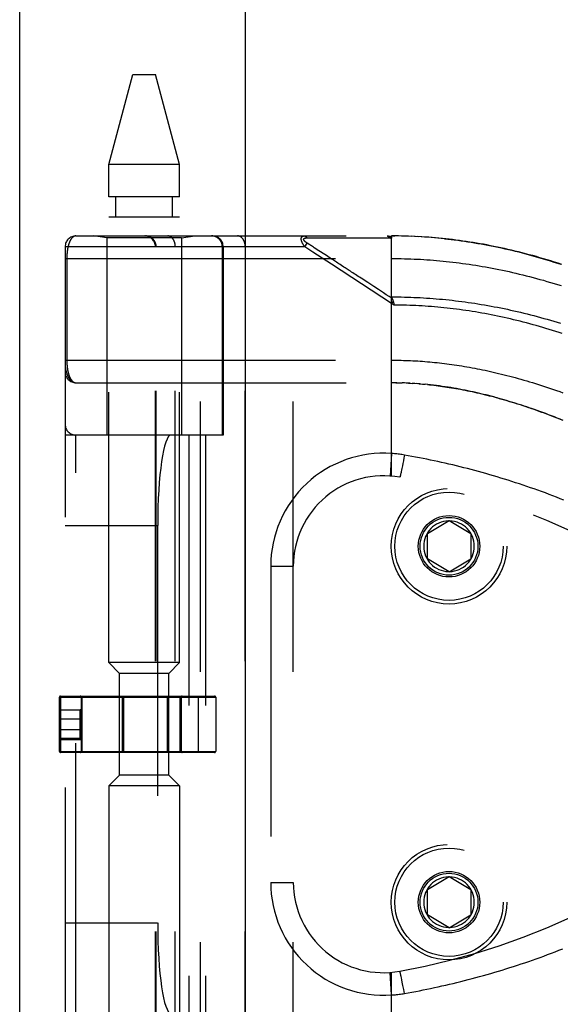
# Model space of a CAD drawing. Header units: inches. Extents: x 0 to 136, y 0 to 88.
# Tile 39 of 60: x 28.3 to 29.79, y 55.22 to 57.95. Entities that reach past the tile are written whole.
import ezdxf

# ---------------------------------------------------------------- set-up
doc = ezdxf.new("R2010")
doc.units = ezdxf.units.IN
doc.header["$LTSCALE"] = 7.48
doc.header["$MEASUREMENT"] = 0
doc.linetypes.add('HIDDEN', pattern=[0.2, 0.1, -0.1])
doc.layers.get('0').update_dxf_attribs({"linetype": 'CONTINUOUS'})
doc.layers.add('DOOR_ASSEMBLY', color=7, linetype='CONTINUOUS')

msp = doc.modelspace()

# ---------------------------------------------------------------- linework, layer by layer
at = {"color": 3, "linetype": 'Continuous'}
msp.add_line((28.297, 24.8219), (28.297, 63.8257), dxfattribs=at)
at = {"layer": 'DOOR_ASSEMBLY', "color": 3, "linetype": 'Continuous'}
msp.add_line((28.922, 25.0719), (28.922, 60.4219), dxfattribs=at)
at = {"layer": 'DOOR_ASSEMBLY', "color": 8, "linetype": 'HIDDEN'}
for p, q in [((28.5435, 57.5459), (28.6103, 57.795)), ((28.6103, 57.795), (28.6728, 57.795)), ((28.7395, 57.5459), (28.6728, 57.795)), ((28.5435, 57.4564), (28.5435, 57.5459)), ((28.7395, 57.5459), (28.5435, 57.5459)), ((28.7395, 57.4564), (28.7395, 57.5459)), ((28.7395, 57.4564), (28.5435, 57.4564)), ((28.5632, 57.4013), (28.5632, 57.4564)), ((28.7198, 57.4013), (28.7198, 57.4564)), ((28.5435, 56.1674), (28.5435, 57.4013)), ((28.5435, 57.4013), (28.7395, 57.4013)), ((28.7395, 56.1674), (28.7395, 57.4013)), ((28.4528, 57.3481), (29.3265, 57.3481)), ((28.5385, 57.3429), (28.501, 57.3481)), ((28.5385, 57.3429), (28.5385, 56.7969)), ((28.7445, 57.3429), (28.5385, 57.3429)), ((28.7445, 57.3429), (28.782, 57.3481)), ((28.7445, 57.3429), (28.7445, 56.7969)), ((28.7978, 54.6456), (28.7978, 57.3481)), ((29.0543, 54.6456), (29.0543, 57.3481)), ((29.0863, 57.3181), (29.0928, 57.3282)), ((29.0916, 57.3427), (29.0964, 57.3426)), ((29.1001, 57.3235), (29.0928, 57.3282)), ((29.0964, 57.3426), (29.1022, 57.3426)), ((29.1022, 57.3426), (29.1342, 57.3426)), ((29.1342, 57.3426), (29.1394, 57.3426)), ((29.1394, 57.3426), (29.173, 57.3425)), ((29.173, 57.3425), (29.1782, 57.3425)), ((29.1782, 57.3425), (29.1836, 57.3425)), ((29.3265, 56.6834), (29.3265, 57.3481)), ((29.3358, 57.3481), (29.3265, 57.3481)), ((29.3265, 57.3481), (29.3356, 57.3481)), ((29.3451, 57.348), (29.3356, 57.3481)), ((29.3544, 57.3479), (29.3447, 57.348)), ((29.3638, 57.3476), (29.3538, 57.3479)), ((29.3731, 57.3474), (29.3629, 57.3477)), ((29.3824, 57.347), (29.372, 57.3474)), ((29.3918, 57.3466), (29.3811, 57.3471)), ((29.4011, 57.3461), (29.3902, 57.3467)), ((29.4105, 57.3456), (29.3993, 57.3462)), ((29.4198, 57.345), (29.4084, 57.3457)), ((29.4292, 57.3443), (29.4175, 57.3451)), ((29.4386, 57.3436), (29.4266, 57.3445)), ((29.448, 57.3428), (29.4358, 57.3438)), ((29.4574, 57.342), (29.4449, 57.3431)), ((29.4668, 57.341), (29.4541, 57.3423)), ((28.4228, 57.3181), (28.4228, 54.6756)), ((29.0863, 57.3181), (28.4228, 57.3181)), ((28.6727, 54.6756), (28.6727, 57.3181)), ((28.6747, 54.6756), (28.6747, 57.3181)), ((28.7278, 54.6756), (28.7278, 57.3181)), ((28.858, 56.7969), (28.858, 57.3181)), ((28.8603, 57.3181), (28.8603, 56.7969)), ((28.9213, 54.6756), (28.9213, 57.3181)), ((29.1084, 57.3036), (29.0863, 57.3181)), ((29.1025, 57.3219), (29.1001, 57.3235)), ((29.1049, 57.3203), (29.1025, 57.3219)), ((29.1073, 57.3188), (29.1049, 57.3203)), ((29.1596, 57.2702), (29.1084, 57.3036)), ((29.1171, 57.3124), (29.1125, 57.3154)), ((29.1207, 57.31), (29.1171, 57.3124)), ((29.1459, 57.2936), (29.1207, 57.31)), ((28.4228, 57.2856), (29.3265, 57.2856)), ((28.4274, 57.2856), (28.4274, 57.0036)), ((29.1497, 57.2911), (29.1459, 57.2936)), ((29.3265, 57.1614), (29.1596, 57.2702)), ((29.3307, 57.1677), (29.3265, 57.1614)), ((29.3318, 57.1636), (29.3321, 57.1624)), ((29.3334, 57.1568), (29.3265, 57.1614)), ((29.3321, 57.1624), (29.3324, 57.1612)), ((29.3324, 57.1612), (29.3327, 57.16)), ((28.4228, 57.0044), (29.3265, 57.0044)), ((28.4528, 56.9419), (29.3265, 56.9419)), ((29.3336, 56.9419), (29.3265, 56.9419)), ((29.3408, 56.9418), (29.3323, 56.9419)), ((29.338, 56.9418), (29.3438, 56.9417)), ((29.3408, 56.9418), (29.3496, 56.9416)), ((29.348, 56.9416), (29.3553, 56.9415)), ((29.3624, 56.9412), (29.3552, 56.9415)), ((29.3696, 56.9409), (29.3611, 56.9413)), ((29.3767, 56.9406), (29.3669, 56.9411)), ((29.3727, 56.9408), (29.3785, 56.9405)), ((29.3767, 56.9406), (29.3843, 56.9402)), ((29.3908, 56.9398), (29.3837, 56.9402)), ((29.3978, 56.9393), (29.3901, 56.9398)), ((29.4048, 56.9388), (29.396, 56.9394)), ((29.4018, 56.939), (29.4077, 56.9385)), ((29.4048, 56.9388), (29.4135, 56.938)), ((29.412, 56.9382), (29.4195, 56.9375)), ((28.8603, 56.7969), (28.4228, 56.7969)), ((28.4528, 55.1969), (28.4528, 56.7969)), ((28.7653, 56.7969), (28.7653, 55.1969)), ((28.8112, 56.7969), (28.8112, 55.1969)), ((29.3265, 56.7461), (29.3221, 56.6838)), ((29.3604, 56.734), (29.359, 56.7262)), ((29.3618, 56.7418), (29.3604, 56.734)), ((29.3538, 56.6999), (29.353, 56.6959)), ((29.3548, 56.705), (29.3538, 56.6999)), ((29.3562, 56.7116), (29.3548, 56.705)), ((29.3575, 56.7187), (29.3562, 56.7116)), ((29.359, 56.7262), (29.3575, 56.7187)), ((29.3505, 56.6847), (29.3503, 56.6839)), ((29.3507, 56.6856), (29.3505, 56.6847)), ((29.3509, 56.6865), (29.3507, 56.6856)), ((29.3511, 56.6876), (29.3509, 56.6865)), ((29.3514, 56.6887), (29.3511, 56.6876)), ((29.3518, 56.6904), (29.3514, 56.6887)), ((29.3524, 56.6931), (29.3518, 56.6904)), ((29.353, 56.6959), (29.3524, 56.6931)), ((28.4228, 56.5469), (28.6789, 56.5469)), ((28.6789, 56.5469), (28.6789, 55.4469)), ((29.4253, 56.5244), (29.4853, 56.5604)), ((29.4853, 56.5604), (29.5453, 56.5244)), ((29.4253, 56.4544), (29.4253, 56.5244)), ((29.5453, 56.5244), (29.5453, 56.4544)), ((28.9918, 56.4344), (28.9918, 55.5594)), ((28.9918, 56.4344), (29.0543, 56.4344)), ((29.4853, 56.4183), (29.4253, 56.4544)), ((29.4853, 56.4183), (29.5453, 56.4544)), ((28.5735, 56.1374), (28.5435, 56.1674)), ((28.7395, 56.1674), (28.5435, 56.1674)), ((28.7095, 56.1374), (28.7395, 56.1674)), ((28.5735, 55.8564), (28.5735, 56.1374)), ((28.7095, 56.1374), (28.5735, 56.1374)), ((28.7095, 55.8564), (28.7095, 56.1374)), ((28.41, 56.0749), (28.41, 55.9189)), ((28.41, 56.0749), (28.8365, 56.0749)), ((28.47, 55.9189), (28.47, 56.0749)), ((28.5817, 55.9189), (28.5817, 56.0749)), ((28.7087, 55.9189), (28.7087, 56.0749)), ((28.7407, 56.0749), (28.7407, 55.9189)), ((28.7916, 55.9189), (28.7916, 56.0749)), ((28.407, 55.9219), (28.407, 56.0719)), ((28.407, 56.0719), (28.8395, 56.0719)), ((28.467, 56.0719), (28.467, 55.9219)), ((28.5841, 56.0719), (28.5841, 55.9219)), ((28.7063, 55.9219), (28.7063, 56.0719)), ((28.7437, 56.0719), (28.7437, 55.9219)), ((28.8395, 56.0719), (28.8395, 55.9219)), ((28.41, 56.0369), (28.4648, 56.0369)), ((28.464, 55.954), (28.464, 56.0367)), ((28.407, 56.0119), (28.467, 56.0119)), ((28.407, 55.9819), (28.467, 55.9819)), ((28.464, 55.954), (28.407, 55.954)), ((28.464, 55.957), (28.41, 55.957)), ((28.467, 55.9601), (28.47, 55.9601)), ((28.407, 55.9219), (28.8395, 55.9219)), ((28.8365, 55.9189), (28.41, 55.9189)), ((28.5735, 55.8564), (28.5435, 55.8264)), ((28.7095, 55.8564), (28.5735, 55.8564)), ((28.7095, 55.8564), (28.7395, 55.8264)), ((28.5435, 55.8264), (28.5435, 54.3425)), ((28.7395, 55.8264), (28.5435, 55.8264)), ((28.7395, 55.8264), (28.7395, 54.3425)), ((28.9918, 55.5594), (29.0543, 55.5594)), ((29.4253, 55.5394), (29.4853, 55.5754)), ((29.4853, 55.5754), (29.5453, 55.5394)), ((29.4253, 55.4694), (29.4253, 55.5394)), ((29.5453, 55.5394), (29.5453, 55.4694)), ((28.4228, 55.4469), (28.6789, 55.4469)), ((29.4853, 55.4333), (29.4253, 55.4694)), ((29.4853, 55.4333), (29.5453, 55.4694)), ((29.3265, 54.6456), (29.3265, 55.3104)), ((29.3503, 55.3098), (29.3501, 55.3106)), ((29.3265, 55.2477), (29.3221, 55.31)), ((29.3505, 55.3091), (29.3503, 55.3098)), ((29.3507, 55.3082), (29.3505, 55.3091)), ((29.3509, 55.3072), (29.3507, 55.3082)), ((29.3513, 55.3057), (29.3509, 55.3072)), ((29.3517, 55.3039), (29.3513, 55.3057)), ((29.3522, 55.3014), (29.3517, 55.3039)), ((29.3528, 55.2986), (29.3522, 55.3014)), ((29.3536, 55.2947), (29.3528, 55.2986)), ((29.3547, 55.2896), (29.3536, 55.2947)), ((29.356, 55.2831), (29.3547, 55.2896)), ((29.3577, 55.274), (29.356, 55.2831)), ((29.3598, 55.2632), (29.3577, 55.274)), ((29.3618, 55.252), (29.3598, 55.2632))]:
    msp.add_line(p, q, dxfattribs=at)
for points in [[(28.4528, 57.3481), (28.4522, 57.3481), (28.4516, 57.3481), (28.451, 57.348), (28.4504, 57.3479), (28.4498, 57.3478), (28.4492, 57.3476), (28.4487, 57.3474), (28.4481, 57.3472), (28.4476, 57.347), (28.447, 57.3467), (28.4465, 57.3464), (28.446, 57.3461), (28.4455, 57.3458), (28.445, 57.3455), (28.4445, 57.3451), (28.444, 57.3447), (28.4435, 57.3443), (28.443, 57.3438), (28.4426, 57.3434), (28.4421, 57.3429), (28.4417, 57.3424), (28.4412, 57.3419), (28.4408, 57.3414), (28.4404, 57.3409), (28.4399, 57.3403), (28.4395, 57.3397), (28.4391, 57.3392), (28.4387, 57.3386), (28.4384, 57.3379), (28.438, 57.3373), (28.4376, 57.3367), (28.4372, 57.336), (28.4369, 57.3354), (28.4365, 57.3347), (28.4362, 57.334), (28.4359, 57.3333), (28.4355, 57.3326), (28.4352, 57.3319), (28.4349, 57.3312), (28.4346, 57.3304), (28.4343, 57.3297), (28.434, 57.3289), (28.4338, 57.3282), (28.4335, 57.3274), (28.4332, 57.3266), (28.433, 57.3258), (28.4327, 57.325), (28.4325, 57.3243), (28.4322, 57.3235), (28.432, 57.3226), (28.4318, 57.3218), (28.4315, 57.321), (28.4313, 57.3202), (28.4311, 57.3194), (28.4309, 57.3185), (28.4307, 57.3177), (28.4305, 57.3169), (28.4304, 57.316), (28.4302, 57.3152), (28.43, 57.3143), (28.4298, 57.3135), (28.4297, 57.3126), (28.4295, 57.3118), (28.4294, 57.3109), (28.4292, 57.31), (28.4291, 57.3092), (28.429, 57.3083), (28.4289, 57.3074), (28.4287, 57.3066), (28.4286, 57.3057), (28.4285, 57.3048), (28.4284, 57.304), (28.4283, 57.3031), (28.4282, 57.3023), (28.4281, 57.3014), (28.4281, 57.3006), (28.428, 57.2997), (28.4279, 57.2989), (28.4278, 57.2981), (28.4278, 57.2972), (28.4277, 57.2964), (28.4277, 57.2956), (28.4276, 57.2947), (28.4276, 57.2939), (28.4275, 57.2931), (28.4275, 57.2922), (28.4275, 57.2914), (28.4275, 57.2906), (28.4274, 57.2898), (28.4274, 57.289), (28.4274, 57.2881), (28.4274, 57.2873), (28.4274, 57.2865), (28.4274, 57.2856)], [(28.6747, 57.3181), (28.6747, 57.3188), (28.6747, 57.3194), (28.6746, 57.3201), (28.6746, 57.3208), (28.6745, 57.3214), (28.6745, 57.3221), (28.6744, 57.3227), (28.6743, 57.3233), (28.6741, 57.324), (28.674, 57.3246), (28.6739, 57.3253), (28.6737, 57.3259), (28.6735, 57.3265), (28.6733, 57.3272), (28.6731, 57.3278), (28.6729, 57.3284), (28.6727, 57.329), (28.6725, 57.3296), (28.6722, 57.3302), (28.6719, 57.3308), (28.6717, 57.3314), (28.6714, 57.332), (28.6711, 57.3326), (28.6707, 57.3331), (28.6704, 57.3337), (28.6701, 57.3343), (28.6697, 57.3348), (28.6693, 57.3353), (28.669, 57.3359), (28.6686, 57.3364), (28.6682, 57.3369), (28.6678, 57.3374), (28.6673, 57.3379), (28.6669, 57.3384), (28.6665, 57.3389), (28.666, 57.3393), (28.6656, 57.3398), (28.6651, 57.3403), (28.6646, 57.3407), (28.6641, 57.3411), (28.6636, 57.3415), (28.6631, 57.3419), (28.6626, 57.3423), (28.6621, 57.3427), (28.6615, 57.3431), (28.661, 57.3434), (28.6604, 57.3438), (28.6599, 57.3441), (28.6593, 57.3444), (28.6587, 57.3447), (28.6582, 57.345), (28.6576, 57.3453), (28.657, 57.3456), (28.6564, 57.3459), (28.6558, 57.3461), (28.6552, 57.3463), (28.6546, 57.3465), (28.654, 57.3467), (28.6533, 57.3469), (28.6527, 57.3471), (28.6521, 57.3473), (28.6515, 57.3474), (28.6508, 57.3476), (28.6502, 57.3477), (28.6495, 57.3478), (28.6489, 57.3479), (28.6483, 57.348), (28.6476, 57.348), (28.647, 57.3481), (28.6463, 57.3481), (28.6457, 57.3481), (28.645, 57.3481)], [(28.7278, 57.3181), (28.7278, 57.3188), (28.7278, 57.3194), (28.7277, 57.3201), (28.7277, 57.3208), (28.7277, 57.3214), (28.7276, 57.3221), (28.7275, 57.3227), (28.7275, 57.3233), (28.7274, 57.324), (28.7273, 57.3246), (28.7272, 57.3253), (28.7271, 57.3259), (28.7269, 57.3265), (28.7268, 57.3272), (28.7267, 57.3278), (28.7265, 57.3284), (28.7263, 57.329), (28.7262, 57.3296), (28.726, 57.3302), (28.7258, 57.3308), (28.7256, 57.3314), (28.7254, 57.332), (28.7252, 57.3326), (28.7249, 57.3331), (28.7247, 57.3337), (28.7245, 57.3343), (28.7242, 57.3348), (28.7239, 57.3353), (28.7237, 57.3359), (28.7234, 57.3364), (28.7231, 57.3369), (28.7228, 57.3374), (28.7225, 57.3379), (28.7222, 57.3384), (28.7219, 57.3389), (28.7216, 57.3393), (28.7212, 57.3398), (28.7209, 57.3403), (28.7206, 57.3407), (28.7202, 57.3411), (28.7198, 57.3415), (28.7195, 57.3419), (28.7191, 57.3423), (28.7187, 57.3427), (28.7184, 57.3431), (28.718, 57.3434), (28.7176, 57.3438), (28.7172, 57.3441), (28.7168, 57.3444), (28.7164, 57.3447), (28.7159, 57.345), (28.7155, 57.3453), (28.7151, 57.3456), (28.7147, 57.3459), (28.7143, 57.3461), (28.7138, 57.3463), (28.7134, 57.3465), (28.7129, 57.3467), (28.7125, 57.3469), (28.7121, 57.3471), (28.7116, 57.3473), (28.7112, 57.3474), (28.7107, 57.3476), (28.7102, 57.3477), (28.7098, 57.3478), (28.7093, 57.3479), (28.7089, 57.348), (28.7084, 57.348), (28.708, 57.3481), (28.7075, 57.3481), (28.707, 57.3481), (28.7066, 57.3481)], [(28.858, 57.3181), (28.8579, 57.3188), (28.8579, 57.3194), (28.8579, 57.3201), (28.8578, 57.3208), (28.8578, 57.3214), (28.8577, 57.3221), (28.8576, 57.3227), (28.8575, 57.3233), (28.8574, 57.324), (28.8572, 57.3246), (28.8571, 57.3253), (28.8569, 57.3259), (28.8568, 57.3265), (28.8566, 57.3272), (28.8564, 57.3278), (28.8562, 57.3284), (28.8559, 57.329), (28.8557, 57.3296), (28.8554, 57.3302), (28.8552, 57.3308), (28.8549, 57.3314), (28.8546, 57.332), (28.8543, 57.3326), (28.854, 57.3331), (28.8536, 57.3337), (28.8533, 57.3343), (28.8529, 57.3348), (28.8526, 57.3353), (28.8522, 57.3359), (28.8518, 57.3364), (28.8514, 57.3369), (28.851, 57.3374), (28.8506, 57.3379), (28.8502, 57.3384), (28.8497, 57.3389), (28.8493, 57.3393), (28.8488, 57.3398), (28.8483, 57.3403), (28.8478, 57.3407), (28.8473, 57.3411), (28.8468, 57.3415), (28.8463, 57.3419), (28.8458, 57.3423), (28.8453, 57.3427), (28.8448, 57.3431), (28.8442, 57.3434), (28.8437, 57.3438), (28.8431, 57.3441), (28.8425, 57.3444), (28.842, 57.3447), (28.8414, 57.345), (28.8408, 57.3453), (28.8402, 57.3456), (28.8396, 57.3459), (28.839, 57.3461), (28.8384, 57.3463), (28.8378, 57.3465), (28.8372, 57.3467), (28.8366, 57.3469), (28.836, 57.3471), (28.8353, 57.3473), (28.8347, 57.3474), (28.8341, 57.3476), (28.8334, 57.3477), (28.8328, 57.3478), (28.8321, 57.3479), (28.8315, 57.348), (28.8309, 57.348), (28.8302, 57.3481), (28.8296, 57.3481), (28.8289, 57.3481), (28.8283, 57.3481)], [(28.9213, 57.3181), (28.9213, 57.3188), (28.9213, 57.3194), (28.9213, 57.3201), (28.9212, 57.3208), (28.9212, 57.3214), (28.9211, 57.3221), (28.9211, 57.3227), (28.921, 57.3233), (28.9209, 57.324), (28.9208, 57.3246), (28.9207, 57.3253), (28.9206, 57.3259), (28.9205, 57.3265), (28.9203, 57.3272), (28.9202, 57.3278), (28.92, 57.3284), (28.9199, 57.329), (28.9197, 57.3296), (28.9195, 57.3302), (28.9193, 57.3308), (28.9191, 57.3314), (28.9189, 57.332), (28.9187, 57.3326), (28.9185, 57.3331), (28.9182, 57.3337), (28.918, 57.3343), (28.9177, 57.3348), (28.9175, 57.3353), (28.9172, 57.3359), (28.9169, 57.3364), (28.9166, 57.3369), (28.9164, 57.3374), (28.9161, 57.3379), (28.9157, 57.3384), (28.9154, 57.3389), (28.9151, 57.3393), (28.9148, 57.3398), (28.9144, 57.3403), (28.9141, 57.3407), (28.9137, 57.3411), (28.9134, 57.3415), (28.913, 57.3419), (28.9126, 57.3423), (28.9123, 57.3427), (28.9119, 57.3431), (28.9115, 57.3434), (28.9111, 57.3438), (28.9107, 57.3441), (28.9103, 57.3444), (28.9099, 57.3447), (28.9095, 57.345), (28.9091, 57.3453), (28.9086, 57.3456), (28.9082, 57.3459), (28.9078, 57.3461), (28.9074, 57.3463), (28.9069, 57.3465), (28.9065, 57.3467), (28.906, 57.3469), (28.9056, 57.3471), (28.9051, 57.3473), (28.9047, 57.3474), (28.9042, 57.3476), (28.9038, 57.3477), (28.9033, 57.3478), (28.9029, 57.3479), (28.9024, 57.348), (28.902, 57.348), (28.9015, 57.3481), (28.901, 57.3481), (28.9006, 57.3481), (28.9001, 57.3481)], [(29.0863, 57.3181), (29.0858, 57.3188), (29.0853, 57.3194), (29.0848, 57.32), (29.0844, 57.3206), (29.084, 57.3212), (29.0836, 57.3218), (29.0832, 57.3224), (29.0829, 57.3229), (29.0825, 57.3235), (29.0822, 57.324), (29.0819, 57.3245), (29.0816, 57.325), (29.0813, 57.3255), (29.081, 57.326), (29.0807, 57.3265), (29.0805, 57.3269), (29.0802, 57.3274), (29.08, 57.3278), (29.0797, 57.3283), (29.0795, 57.3287), (29.0793, 57.3291), (29.0791, 57.3295), (29.0789, 57.3299), (29.0788, 57.3303), (29.0786, 57.3307), (29.0784, 57.3311), (29.0783, 57.3315), (29.0781, 57.3319), (29.078, 57.3322), (29.0778, 57.3326), (29.0777, 57.333), (29.0776, 57.3333), (29.0774, 57.3337), (29.0773, 57.334), (29.0772, 57.3343), (29.0771, 57.3347), (29.077, 57.335), (29.0769, 57.3353), (29.0769, 57.3357), (29.0768, 57.336), (29.0767, 57.3363), (29.0766, 57.3366), (29.0766, 57.3369), (29.0765, 57.3372), (29.0765, 57.3375), (29.0764, 57.3378), (29.0764, 57.3381), (29.0764, 57.3384), (29.0763, 57.3387), (29.0763, 57.3389), (29.0763, 57.3392), (29.0763, 57.3395), (29.0763, 57.3398), (29.0763, 57.34), (29.0763, 57.3403), (29.0763, 57.3405), (29.0763, 57.3408), (29.0763, 57.341), (29.0764, 57.3413), (29.0764, 57.3415), (29.0764, 57.3418), (29.0765, 57.342), (29.0765, 57.3422), (29.0766, 57.3425), (29.0766, 57.3427), (29.0767, 57.3429), (29.0768, 57.3431), (29.0768, 57.3433), (29.0769, 57.3435), (29.077, 57.3437), (29.0771, 57.3439), (29.0772, 57.3441), (29.0773, 57.3443), (29.0774, 57.3445), (29.0775, 57.3447), (29.0777, 57.3449), (29.0778, 57.3451), (29.0779, 57.3453), (29.0781, 57.3454), (29.0782, 57.3456), (29.0784, 57.3458), (29.0785, 57.3459), (29.0787, 57.3461), (29.0789, 57.3463), (29.0791, 57.3464), (29.0793, 57.3466), (29.0795, 57.3467), (29.0797, 57.3468), (29.0799, 57.347), (29.0802, 57.3471), (29.0804, 57.3472), (29.0807, 57.3473), (29.081, 57.3475), (29.0813, 57.3476), (29.0816, 57.3477), (29.0819, 57.3478), (29.0822, 57.3478), (29.0826, 57.3479), (29.0829, 57.348), (29.0833, 57.348), (29.0837, 57.3481), (29.0842, 57.3481), (29.0846, 57.3481), (29.0851, 57.3481)], [(29.0928, 57.3282), (29.0923, 57.3285), (29.0919, 57.3288), (29.0914, 57.3291), (29.091, 57.3294), (29.0906, 57.3297), (29.0902, 57.33), (29.0898, 57.3303), (29.0894, 57.3305), (29.0891, 57.3308), (29.0887, 57.3311), (29.0884, 57.3313), (29.0881, 57.3316), (29.0878, 57.3318), (29.0875, 57.3321), (29.0873, 57.3323), (29.087, 57.3325), (29.0868, 57.3327), (29.0865, 57.333), (29.0863, 57.3332), (29.0861, 57.3334), (29.0859, 57.3336), (29.0857, 57.3338), (29.0855, 57.334), (29.0853, 57.3342), (29.0851, 57.3344), (29.085, 57.3346), (29.0848, 57.3347), (29.0846, 57.3349), (29.0845, 57.3351), (29.0844, 57.3353), (29.0842, 57.3355), (29.0841, 57.3356), (29.084, 57.3358), (29.0839, 57.336), (29.0838, 57.3361), (29.0837, 57.3363), (29.0836, 57.3365), (29.0835, 57.3366), (29.0834, 57.3368), (29.0833, 57.3369), (29.0833, 57.3371), (29.0832, 57.3372), (29.0831, 57.3374), (29.0831, 57.3375), (29.083, 57.3377), (29.083, 57.3378), (29.0829, 57.3379), (29.0829, 57.3381), (29.0829, 57.3382), (29.0829, 57.3383), (29.0828, 57.3385), (29.0828, 57.3386), (29.0828, 57.3387), (29.0828, 57.3389), (29.0828, 57.339), (29.0828, 57.3391), (29.0829, 57.3392), (29.0829, 57.3393), (29.0829, 57.3395), (29.0829, 57.3396), (29.083, 57.3397), (29.083, 57.3398), (29.0831, 57.3399), (29.0831, 57.34), (29.0832, 57.3401), (29.0832, 57.3402), (29.0833, 57.3403), (29.0834, 57.3404), (29.0835, 57.3405), (29.0836, 57.3406), (29.0837, 57.3407), (29.0838, 57.3408), (29.0839, 57.3409), (29.084, 57.341), (29.0841, 57.3411), (29.0842, 57.3412), (29.0843, 57.3413), (29.0845, 57.3414), (29.0846, 57.3414), (29.0848, 57.3415), (29.0849, 57.3416), (29.0851, 57.3417), (29.0853, 57.3417), (29.0855, 57.3418), (29.0856, 57.3419), (29.0858, 57.342), (29.0861, 57.342), (29.0863, 57.3421), (29.0865, 57.3421), (29.0867, 57.3422), (29.087, 57.3423), (29.0873, 57.3423), (29.0875, 57.3424), (29.0878, 57.3424), (29.0881, 57.3425), (29.0885, 57.3425), (29.0888, 57.3425), (29.0891, 57.3426), (29.0895, 57.3426), (29.0899, 57.3426), (29.0903, 57.3427), (29.0907, 57.3427), (29.0912, 57.3427), (29.0916, 57.3427)], [(29.0851, 57.3481), (29.0853, 57.3481), (29.0855, 57.3481), (29.0857, 57.3481), (29.0859, 57.3481), (29.0862, 57.348), (29.0864, 57.348), (29.0866, 57.3479), (29.0868, 57.3478), (29.087, 57.3477), (29.0873, 57.3476), (29.0875, 57.3475), (29.0877, 57.3474), (29.0879, 57.3473), (29.0881, 57.3472), (29.0883, 57.347), (29.0885, 57.3469), (29.0887, 57.3467), (29.0889, 57.3465), (29.0891, 57.3464), (29.0893, 57.3462), (29.0895, 57.346), (29.0897, 57.3458), (29.0899, 57.3455), (29.09, 57.3453), (29.0902, 57.3451), (29.0904, 57.3449), (29.0906, 57.3446), (29.0907, 57.3444), (29.0909, 57.3441), (29.091, 57.3438), (29.0912, 57.3435), (29.0914, 57.3433), (29.0915, 57.343), (29.0916, 57.3427)], [(29.1836, 57.3425), (29.1865, 57.3425), (29.1895, 57.3425), (29.1926, 57.3425), (29.196, 57.3425), (29.1995, 57.3425), (29.2069, 57.3425)], [(29.2069, 57.3425), (29.2108, 57.3425), (29.2147, 57.3425), (29.2185, 57.3425), (29.2223, 57.3425), (29.2261, 57.3425), (29.2299, 57.3425), (29.2337, 57.3425), (29.2375, 57.3425), (29.2414, 57.3425), (29.2455, 57.3425), (29.2497, 57.3425), (29.278, 57.3425)], [(29.278, 57.3425), (29.2832, 57.3425), (29.2888, 57.3425), (29.2946, 57.3425), (29.3006, 57.3425), (29.3069, 57.3425), (29.3135, 57.3425), (29.3204, 57.3425)], [(29.3138, 57.3481), (29.3144, 57.3481), (29.3149, 57.3481), (29.3155, 57.3481), (29.316, 57.3481), (29.3165, 57.348), (29.3171, 57.348), (29.3175, 57.3479), (29.318, 57.3479), (29.3184, 57.3478), (29.3189, 57.3477), (29.3193, 57.3477), (29.3197, 57.3476), (29.3201, 57.3475), (29.3204, 57.3474), (29.3208, 57.3473), (29.3211, 57.3473), (29.3214, 57.3472), (29.3217, 57.3471), (29.322, 57.347), (29.3223, 57.3469), (29.3226, 57.3468), (29.3228, 57.3467), (29.323, 57.3466), (29.3233, 57.3465), (29.3235, 57.3463), (29.3237, 57.3462), (29.3239, 57.3461), (29.3241, 57.346), (29.3243, 57.3459), (29.3244, 57.3458), (29.3246, 57.3457), (29.3248, 57.3455), (29.3249, 57.3454), (29.3251, 57.3453), (29.3252, 57.3452), (29.3253, 57.3451), (29.3254, 57.3449), (29.3255, 57.3448), (29.3256, 57.3447), (29.3257, 57.3446), (29.3258, 57.3444), (29.3259, 57.3443), (29.326, 57.3442), (29.3261, 57.3441), (29.3262, 57.3439), (29.3262, 57.3438), (29.3263, 57.3437), (29.3263, 57.3435), (29.3264, 57.3434), (29.3264, 57.3432), (29.3264, 57.3431), (29.3265, 57.3429), (29.3265, 57.3428), (29.3265, 57.3426), (29.3265, 57.3425), (29.3265, 57.3423)], [(29.3138, 57.3481), (29.314, 57.3481), (29.3142, 57.3481), (29.3144, 57.3481), (29.3147, 57.3481), (29.3149, 57.348), (29.3151, 57.3479), (29.3153, 57.3479), (29.3155, 57.3478), (29.3158, 57.3477), (29.316, 57.3476), (29.3162, 57.3475), (29.3164, 57.3474), (29.3166, 57.3473), (29.3168, 57.3471), (29.317, 57.347), (29.3172, 57.3468), (29.3174, 57.3466), (29.3177, 57.3465), (29.3178, 57.3463), (29.318, 57.3461), (29.3182, 57.3459), (29.3184, 57.3457), (29.3186, 57.3455), (29.3188, 57.3452), (29.319, 57.345), (29.3191, 57.3447), (29.3193, 57.3445), (29.3195, 57.3442), (29.3197, 57.3439), (29.3198, 57.3437), (29.32, 57.3434), (29.3201, 57.3431), (29.3203, 57.3428), (29.3204, 57.3425)], [(29.3204, 57.3425), (29.3214, 57.3425), (29.3224, 57.3425), (29.3234, 57.3424), (29.3245, 57.3424), (29.3255, 57.3424), (29.3265, 57.3423)], [(29.7972, 57.2693), (29.7871, 57.2726), (29.7771, 57.2758), (29.767, 57.279), (29.757, 57.282), (29.747, 57.285), (29.737, 57.2879), (29.7271, 57.2908), (29.7172, 57.2936), (29.7073, 57.2963), (29.6974, 57.2989), (29.6876, 57.3014), (29.6777, 57.3039), (29.6679, 57.3063), (29.6582, 57.3087), (29.6484, 57.311), (29.6387, 57.3132), (29.629, 57.3153), (29.6193, 57.3173), (29.6096, 57.3193), (29.6, 57.3212), (29.5903, 57.3231), (29.5807, 57.3249), (29.5711, 57.3266), (29.5616, 57.3282), (29.552, 57.3298), (29.5425, 57.3313), (29.533, 57.3328), (29.5235, 57.3341), (29.514, 57.3355), (29.5045, 57.3367), (29.495, 57.3379), (29.4856, 57.339), (29.4762, 57.34), (29.4632, 57.3414)], [(29.4724, 57.3404), (29.4816, 57.3394), (29.4908, 57.3384), (29.5, 57.3373), (29.5093, 57.3361), (29.5185, 57.3348), (29.5278, 57.3335), (29.537, 57.3321), (29.5463, 57.3307), (29.5556, 57.3292), (29.565, 57.3276), (29.5743, 57.326), (29.5837, 57.3243), (29.593, 57.3225), (29.6024, 57.3207), (29.6119, 57.3188), (29.6213, 57.3169), (29.6308, 57.3148), (29.6402, 57.3127), (29.6498, 57.3106), (29.6593, 57.3083), (29.6688, 57.306), (29.6784, 57.3037), (29.688, 57.3012), (29.6976, 57.2987), (29.7073, 57.2961), (29.7169, 57.2935), (29.7266, 57.2907), (29.7363, 57.2879), (29.7461, 57.2851), (29.7559, 57.2821), (29.7656, 57.2791), (29.7754, 57.276), (29.7852, 57.2729), (29.795, 57.2697)], [(29.1125, 57.3154), (29.1111, 57.3163), (29.1098, 57.3171), (29.1073, 57.3188)], [(29.1873, 57.2666), (29.184, 57.2688), (29.1806, 57.271), (29.1774, 57.2731), (29.1743, 57.2751), (29.1712, 57.2771), (29.1683, 57.279), (29.1655, 57.2808), (29.1629, 57.2825), (29.1604, 57.2842), (29.1581, 57.2857), (29.1559, 57.2871), (29.1538, 57.2885), (29.1497, 57.2911)], [(29.3265, 57.2856), (29.3354, 57.2856), (29.3442, 57.2855), (29.3531, 57.2854), (29.3619, 57.2852), (29.3708, 57.285), (29.3797, 57.2847), (29.3885, 57.2843), (29.3974, 57.2839), (29.4063, 57.2834), (29.4152, 57.2829), (29.4241, 57.2823), (29.433, 57.2817), (29.4419, 57.281), (29.4508, 57.2803), (29.4598, 57.2795), (29.4687, 57.2786), (29.4777, 57.2777), (29.4867, 57.2768), (29.4957, 57.2757), (29.5047, 57.2747), (29.5137, 57.2735), (29.5228, 57.2723), (29.5318, 57.2711), (29.5409, 57.2698), (29.55, 57.2684), (29.5591, 57.267), (29.5683, 57.2655), (29.5774, 57.2639), (29.5866, 57.2623), (29.5958, 57.2607), (29.6051, 57.2589), (29.6143, 57.2571), (29.6236, 57.2553), (29.6329, 57.2534), (29.6423, 57.2514), (29.6516, 57.2493), (29.661, 57.2472), (29.6704, 57.245), (29.6799, 57.2428), (29.6893, 57.2405), (29.6988, 57.2381), (29.7084, 57.2357), (29.7179, 57.2332), (29.7275, 57.2306), (29.7371, 57.228), (29.7468, 57.2253), (29.7564, 57.2225), (29.7661, 57.2197), (29.7759, 57.2168), (29.7856, 57.2138), (29.7954, 57.2108)], [(29.1978, 57.2598), (29.1943, 57.2621), (29.1873, 57.2666)], [(29.2508, 57.2253), (29.2463, 57.2282), (29.242, 57.231), (29.2379, 57.2336), (29.234, 57.2362), (29.2303, 57.2386), (29.2266, 57.241), (29.223, 57.2434), (29.2194, 57.2457), (29.2158, 57.2481), (29.2122, 57.2504), (29.2086, 57.2528), (29.1978, 57.2598)], [(29.2774, 57.2079), (29.2659, 57.2154), (29.2606, 57.2189), (29.2508, 57.2253)], [(29.3042, 57.1904), (29.2902, 57.1996), (29.2774, 57.2079)], [(29.3278, 57.1751), (29.3196, 57.1804), (29.3117, 57.1856), (29.3042, 57.1904)], [(29.3276, 57.1753), (29.3275, 57.1756), (29.3274, 57.1758), (29.3273, 57.176), (29.3272, 57.1762), (29.3271, 57.1765), (29.3271, 57.1767), (29.327, 57.1769), (29.3269, 57.1771), (29.3268, 57.1773), (29.3268, 57.1776), (29.3267, 57.1778), (29.3267, 57.178), (29.3266, 57.1782), (29.3266, 57.1784), (29.3266, 57.1786), (29.3266, 57.1788), (29.3265, 57.1791), (29.3265, 57.1793), (29.3265, 57.1795)], [(29.3265, 57.1795), (29.3353, 57.1794), (29.3441, 57.1794), (29.3529, 57.1792), (29.3617, 57.1791), (29.3705, 57.1788), (29.3793, 57.1785), (29.3881, 57.1782), (29.3969, 57.1778), (29.4057, 57.1774), (29.4145, 57.1769), (29.4233, 57.1763), (29.4321, 57.1757), (29.441, 57.1751), (29.4498, 57.1744), (29.4587, 57.1736), (29.4675, 57.1728), (29.4764, 57.1719), (29.4853, 57.171), (29.4941, 57.17), (29.503, 57.169), (29.5119, 57.1679), (29.5208, 57.1668), (29.5297, 57.1656), (29.5387, 57.1643), (29.5476, 57.163), (29.5566, 57.1617), (29.5655, 57.1603), (29.5745, 57.1588), (29.5835, 57.1573), (29.5925, 57.1557), (29.6015, 57.1541), (29.6105, 57.1524), (29.6195, 57.1506), (29.6286, 57.1488), (29.6376, 57.147), (29.6467, 57.1451), (29.6558, 57.1431), (29.6649, 57.141), (29.674, 57.139), (29.6831, 57.1368), (29.6922, 57.1346), (29.7014, 57.1323), (29.7105, 57.13), (29.7197, 57.1276), (29.7289, 57.1252), (29.7381, 57.1227), (29.7473, 57.1201), (29.7565, 57.1175), (29.7658, 57.1148), (29.775, 57.1121), (29.7843, 57.1093), (29.7935, 57.1065)], [(29.3276, 57.1753), (29.328, 57.1746), (29.3282, 57.1741), (29.3285, 57.1736), (29.3287, 57.1731), (29.3289, 57.1726), (29.3291, 57.1721), (29.3293, 57.1716), (29.3295, 57.1711), (29.3297, 57.1705), (29.3299, 57.17), (29.3301, 57.1694), (29.3303, 57.1689), (29.3305, 57.1683), (29.3307, 57.1677)], [(29.3307, 57.1677), (29.3308, 57.1672), (29.331, 57.1666), (29.3312, 57.166), (29.3313, 57.1654), (29.3315, 57.1648), (29.3316, 57.1642), (29.3318, 57.1636)], [(29.3327, 57.16), (29.3333, 57.1575), (29.3334, 57.1568)], [(29.7989, 57.0777), (29.7899, 57.0807), (29.7808, 57.0836), (29.7718, 57.0865), (29.7628, 57.0893), (29.7537, 57.0921), (29.7447, 57.0947), (29.7357, 57.0974), (29.7267, 57.0999), (29.7178, 57.1025), (29.7088, 57.1049), (29.6998, 57.1073), (29.6909, 57.1096), (29.682, 57.1119), (29.673, 57.1141), (29.6641, 57.1163), (29.6552, 57.1184), (29.6464, 57.1204), (29.6375, 57.1224), (29.6286, 57.1244), (29.6198, 57.1262), (29.611, 57.128), (29.6022, 57.1298), (29.5933, 57.1315), (29.5846, 57.1331), (29.5758, 57.1347), (29.567, 57.1362), (29.5582, 57.1377), (29.5495, 57.1391), (29.5408, 57.1405), (29.532, 57.1418), (29.5233, 57.143), (29.5146, 57.1442), (29.5059, 57.1454), (29.4972, 57.1465), (29.4886, 57.1475), (29.4799, 57.1485), (29.4712, 57.1494), (29.4626, 57.1502), (29.4539, 57.1511), (29.4453, 57.1518), (29.4367, 57.1525), (29.428, 57.1532), (29.4194, 57.1538), (29.4108, 57.1543), (29.4022, 57.1548), (29.3936, 57.1552), (29.385, 57.1556), (29.3764, 57.156), (29.3678, 57.1562), (29.3592, 57.1565), (29.3506, 57.1566), (29.342, 57.1568), (29.3334, 57.1568)], [(28.4274, 57.0036), (28.4274, 57.0027), (28.4274, 57.0019), (28.4274, 57.0011), (28.4274, 57.0003), (28.4275, 56.9995), (28.4275, 56.9986), (28.4275, 56.9978), (28.4275, 56.997), (28.4276, 56.9961), (28.4276, 56.9953), (28.4277, 56.9944), (28.4277, 56.9936), (28.4278, 56.9927), (28.4279, 56.9919), (28.4279, 56.991), (28.428, 56.9902), (28.4281, 56.9893), (28.4282, 56.9885), (28.4282, 56.9876), (28.4283, 56.9867), (28.4284, 56.9858), (28.4285, 56.9849), (28.4287, 56.9841), (28.4288, 56.9832), (28.4289, 56.9823), (28.429, 56.9814), (28.4292, 56.9805), (28.4293, 56.9796), (28.4295, 56.9787), (28.4296, 56.9779), (28.4298, 56.977), (28.4299, 56.9761), (28.4301, 56.9752), (28.4303, 56.9744), (28.4305, 56.9735), (28.4307, 56.9726), (28.4308, 56.9718), (28.4311, 56.9709), (28.4313, 56.9701), (28.4315, 56.9693), (28.4317, 56.9684), (28.4319, 56.9676), (28.4322, 56.9668), (28.4324, 56.9659), (28.4327, 56.9651), (28.4329, 56.9643), (28.4332, 56.9635), (28.4335, 56.9627), (28.4337, 56.9619), (28.434, 56.9611), (28.4343, 56.9604), (28.4346, 56.9596), (28.4349, 56.9589), (28.4352, 56.9581), (28.4356, 56.9574), (28.4359, 56.9566), (28.4362, 56.9559), (28.4366, 56.9552), (28.437, 56.9545), (28.4373, 56.9539), (28.4377, 56.9532), (28.4381, 56.9525), (28.4385, 56.9519), (28.4389, 56.9513), (28.4393, 56.9507), (28.4397, 56.9501), (28.4401, 56.9495), (28.4405, 56.9489), (28.441, 56.9484), (28.4414, 56.9479), (28.4419, 56.9473), (28.4423, 56.9469), (28.4428, 56.9464), (28.4433, 56.9459), (28.4438, 56.9455), (28.4443, 56.9451), (28.4448, 56.9447), (28.4453, 56.9443), (28.4458, 56.944), (28.4464, 56.9437), (28.4469, 56.9434), (28.4475, 56.9431), (28.448, 56.9428), (28.4486, 56.9426), (28.4492, 56.9424), (28.4497, 56.9423), (28.4503, 56.9421), (28.4509, 56.942), (28.4515, 56.9419), (28.4522, 56.9419), (28.4528, 56.9419)], [(29.3265, 57.0044), (29.3331, 57.0044), (29.3396, 57.0043), (29.3461, 57.0042), (29.3527, 57.0041), (29.3592, 57.0039), (29.3658, 57.0037), (29.3724, 57.0035), (29.3789, 57.0032), (29.3855, 57.0029), (29.3921, 57.0025), (29.3987, 57.0021), (29.4053, 57.0017), (29.4119, 57.0013), (29.4186, 57.0008), (29.4253, 57.0002), (29.4319, 56.9996), (29.4386, 56.999), (29.4453, 56.9983), (29.4521, 56.9976), (29.4588, 56.9969), (29.4656, 56.9961), (29.4724, 56.9953), (29.4792, 56.9944), (29.4861, 56.9935), (29.493, 56.9926), (29.4999, 56.9916), (29.5068, 56.9906), (29.5138, 56.9895), (29.5208, 56.9884), (29.5278, 56.9872), (29.5349, 56.986), (29.542, 56.9847), (29.5491, 56.9835), (29.5563, 56.9821), (29.5635, 56.9807), (29.5708, 56.9793), (29.578, 56.9778), (29.5854, 56.9763), (29.5927, 56.9747), (29.6001, 56.973), (29.6076, 56.9713), (29.6151, 56.9696), (29.6226, 56.9678), (29.6302, 56.966), (29.6378, 56.9641), (29.6455, 56.9622), (29.6532, 56.9602), (29.6609, 56.9581), (29.6687, 56.956), (29.6766, 56.9538), (29.6845, 56.9516), (29.6924, 56.9493), (29.7004, 56.947), (29.7085, 56.9446), (29.7166, 56.9422), (29.7247, 56.9397), (29.7329, 56.9371), (29.7412, 56.9345), (29.7495, 56.9318), (29.7578, 56.929), (29.7662, 56.9262), (29.7746, 56.9234), (29.7831, 56.9204), (29.7917, 56.9174), (29.8003, 56.9144)], [(28.4228, 56.9919), (28.4228, 56.9913), (28.4228, 56.9907), (28.4228, 56.99), (28.4229, 56.9893), (28.4229, 56.9885), (28.423, 56.9877), (28.4231, 56.9868), (28.4232, 56.9859), (28.4233, 56.9848), (28.4235, 56.9836), (28.4237, 56.9823), (28.4239, 56.9809), (28.4242, 56.9794), (28.4245, 56.9778), (28.4249, 56.9759), (28.4254, 56.974), (28.4259, 56.972), (28.4265, 56.97), (28.4272, 56.968), (28.4278, 56.9662), (28.4284, 56.9645), (28.4291, 56.9629), (28.4298, 56.9613), (28.4305, 56.9599), (28.4311, 56.9586), (28.4318, 56.9573), (28.4325, 56.9561), (28.4332, 56.9549), (28.4339, 56.9539), (28.4346, 56.9529), (28.4353, 56.9519), (28.436, 56.951), (28.4367, 56.9502), (28.4374, 56.9494), (28.4381, 56.9486), (28.4388, 56.9479), (28.4396, 56.9473), (28.4403, 56.9467), (28.441, 56.9461), (28.4417, 56.9456), (28.4424, 56.9451), (28.4431, 56.9447), (28.4438, 56.9443), (28.4445, 56.9439), (28.4452, 56.9436), (28.4459, 56.9433), (28.4466, 56.943), (28.4473, 56.9427), (28.448, 56.9425), (28.4487, 56.9424), (28.4494, 56.9422), (28.4501, 56.9421), (28.4508, 56.942), (28.4514, 56.9419), (28.4521, 56.9419), (28.4528, 56.9419)], [(29.4505, 56.9341), (29.4425, 56.935), (29.4345, 56.9359), (29.4268, 56.9368), (29.4193, 56.9375)], [(29.4254, 56.9369), (29.4313, 56.9363), (29.4373, 56.9357), (29.4433, 56.935), (29.4493, 56.9342), (29.4553, 56.9335), (29.4614, 56.9327), (29.4674, 56.9318), (29.4736, 56.931), (29.4797, 56.93), (29.4859, 56.9291), (29.4921, 56.9281), (29.4983, 56.927), (29.5046, 56.926), (29.5109, 56.9248), (29.5172, 56.9237), (29.5236, 56.9225), (29.53, 56.9212), (29.5365, 56.9199), (29.543, 56.9186), (29.5495, 56.9172), (29.5561, 56.9157), (29.5627, 56.9143), (29.5694, 56.9127), (29.5761, 56.9111), (29.5828, 56.9095), (29.5896, 56.9078), (29.5965, 56.9061), (29.6034, 56.9043), (29.6103, 56.9025), (29.6173, 56.9006), (29.6243, 56.8987), (29.6314, 56.8967), (29.6386, 56.8947), (29.6457, 56.8926), (29.653, 56.8904), (29.6603, 56.8882), (29.6676, 56.886), (29.675, 56.8837), (29.6824, 56.8813), (29.6899, 56.8789), (29.6975, 56.8764), (29.7051, 56.8738), (29.7128, 56.8712), (29.7205, 56.8686), (29.7282, 56.8658), (29.7361, 56.8631), (29.7439, 56.8602), (29.7519, 56.8573), (29.7599, 56.8543), (29.7679, 56.8513), (29.776, 56.8482), (29.7841, 56.845), (29.7923, 56.8418), (29.8006, 56.8385)], [(29.7989, 56.838), (29.7917, 56.8409), (29.7845, 56.8437), (29.7774, 56.8466), (29.7703, 56.8493), (29.7632, 56.8521), (29.7562, 56.8547), (29.7491, 56.8574), (29.7421, 56.86), (29.7351, 56.8626), (29.7281, 56.8651), (29.7211, 56.8676), (29.7142, 56.87), (29.7072, 56.8724), (29.7003, 56.8748), (29.6933, 56.8772), (29.6864, 56.8794), (29.6795, 56.8817), (29.6725, 56.8839), (29.6656, 56.8861), (29.6586, 56.8883), (29.6517, 56.8904), (29.6447, 56.8925), (29.6377, 56.8946), (29.6307, 56.8966), (29.6237, 56.8986), (29.6166, 56.9005), (29.6095, 56.9025), (29.6024, 56.9043), (29.5953, 56.9062), (29.5882, 56.908), (29.581, 56.9098), (29.5738, 56.9115), (29.5666, 56.9132), (29.5593, 56.9149), (29.552, 56.9165), (29.5446, 56.9181), (29.5371, 56.9197), (29.5296, 56.9212), (29.5219, 56.9227), (29.5141, 56.9242), (29.5063, 56.9256), (29.4985, 56.927), (29.4905, 56.9283), (29.4826, 56.9296), (29.4745, 56.9308), (29.4665, 56.9319), (29.4585, 56.933), (29.4505, 56.9341)], [(29.3618, 56.7418), (29.3583, 56.7424), (29.3549, 56.743), (29.3516, 56.7434), (29.3483, 56.7439), (29.3449, 56.7443), (29.3413, 56.7448), (29.3377, 56.7451), (29.334, 56.7455), (29.3303, 56.7458), (29.3265, 56.7461)], [(29.8032, 56.6171), (29.7929, 56.6211), (29.7827, 56.6251), (29.7724, 56.6291), (29.7622, 56.6329), (29.7519, 56.6368), (29.7416, 56.6405), (29.7314, 56.6442), (29.7211, 56.6479), (29.7108, 56.6515), (29.7005, 56.655), (29.6903, 56.6585), (29.68, 56.6619), (29.6697, 56.6653), (29.6594, 56.6686), (29.6492, 56.6719), (29.6389, 56.6751), (29.6286, 56.6782), (29.6184, 56.6813), (29.6081, 56.6844), (29.5978, 56.6874), (29.5876, 56.6903), (29.5773, 56.6932), (29.5671, 56.696), (29.5568, 56.6988), (29.5466, 56.7015), (29.5363, 56.7042), (29.5261, 56.7068), (29.5158, 56.7094), (29.5056, 56.7119), (29.4954, 56.7143), (29.4851, 56.7167), (29.4749, 56.7191), (29.4647, 56.7214), (29.4544, 56.7237), (29.4442, 56.7259), (29.434, 56.728), (29.4238, 56.7301), (29.4135, 56.7322), (29.4032, 56.7342), (29.3929, 56.7362), (29.3826, 56.7381), (29.3722, 56.74), (29.3618, 56.7418)], [(29.3503, 56.6839), (29.3501, 56.6832), (29.35, 56.6829), (29.3499, 56.6826), (29.3498, 56.6823), (29.3498, 56.682), (29.3497, 56.6818), (29.3496, 56.6815), (29.3496, 56.6813), (29.3495, 56.6811), (29.3494, 56.6809), (29.3494, 56.6808), (29.3493, 56.6807), (29.3493, 56.6806), (29.3492, 56.6805), (29.3492, 56.6804), (29.3492, 56.6804), (29.3491, 56.6803), (29.3491, 56.6803)], [(28.5817, 56.0749), (28.5821, 56.0748), (28.5825, 56.0747), (28.5828, 56.0746), (28.5831, 56.0743), (28.5834, 56.074), (28.5836, 56.0736), (28.5838, 56.0732), (28.584, 56.0728), (28.5841, 56.0724), (28.5841, 56.0719)], [(28.7063, 56.0719), (28.7064, 56.0724), (28.7064, 56.0728), (28.7066, 56.0732), (28.7068, 56.0736), (28.707, 56.074), (28.7073, 56.0743), (28.7076, 56.0746), (28.708, 56.0747), (28.7083, 56.0748), (28.7087, 56.0749)], [(28.407, 56.0337), (28.4071, 56.0342), (28.4072, 56.0348), (28.4074, 56.0352), (28.4076, 56.0357), (28.4079, 56.036), (28.4083, 56.0363), (28.4087, 56.0366), (28.4091, 56.0368), (28.4096, 56.0369), (28.41, 56.0369)], [(28.464, 56.0367), (28.4641, 56.0368), (28.4642, 56.0368), (28.4645, 56.0369), (28.4648, 56.0369)], [(28.467, 56.0337), (28.467, 56.0341), (28.4669, 56.0346), (28.4667, 56.035), (28.4665, 56.0354), (28.4661, 56.0358), (28.4658, 56.0361), (28.4654, 56.0363), (28.465, 56.0365), (28.4645, 56.0366), (28.464, 56.0367)], [(28.4648, 56.0369), (28.4655, 56.0368), (28.4661, 56.0367), (28.4668, 56.0364), (28.4675, 56.036), (28.4681, 56.0355), (28.4687, 56.035), (28.4694, 56.0344), (28.47, 56.0337)], [(28.4686, 56.0338), (28.468, 56.0338), (28.4677, 56.0339), (28.4675, 56.0339), (28.4673, 56.0339), (28.4671, 56.0338), (28.4671, 56.0338), (28.467, 56.0337)], [(28.47, 56.0337), (28.4697, 56.0337), (28.4693, 56.0337), (28.469, 56.0337), (28.4686, 56.0338)], [(28.407, 55.96), (28.4071, 55.9595), (28.4072, 55.9591), (28.4074, 55.9587), (28.4076, 55.9583), (28.4079, 55.9579), (28.4083, 55.9576), (28.4087, 55.9574), (28.4091, 55.9572), (28.4096, 55.9571), (28.41, 55.957)], [(28.464, 55.954), (28.4648, 55.9541), (28.4656, 55.9543), (28.4663, 55.9545), (28.467, 55.9549), (28.4677, 55.9553), (28.4683, 55.9558), (28.4688, 55.9564), (28.4692, 55.9571), (28.4696, 55.9578), (28.4698, 55.9585), (28.47, 55.9593), (28.47, 55.9601)], [(28.464, 55.957), (28.4644, 55.9571), (28.4648, 55.9571), (28.4652, 55.9573), (28.4655, 55.9574), (28.4659, 55.9577), (28.4661, 55.9579), (28.4664, 55.9582), (28.4666, 55.9586), (28.4668, 55.9589), (28.4669, 55.9593), (28.467, 55.9597), (28.467, 55.9601)], [(28.5841, 55.9219), (28.5841, 55.9214), (28.584, 55.921), (28.5838, 55.9205), (28.5836, 55.9201), (28.5834, 55.9198), (28.5831, 55.9195), (28.5828, 55.9192), (28.5825, 55.919), (28.5821, 55.9189), (28.5817, 55.9189)], [(28.7087, 55.9189), (28.7083, 55.9189), (28.708, 55.919), (28.7076, 55.9192), (28.7073, 55.9195), (28.707, 55.9198), (28.7068, 55.9201), (28.7066, 55.9205), (28.7064, 55.921), (28.7064, 55.9214), (28.7063, 55.9219)], [(29.3618, 55.252), (29.3723, 55.2538), (29.3827, 55.2557), (29.393, 55.2576), (29.4034, 55.2596), (29.4137, 55.2616), (29.4241, 55.2637), (29.4345, 55.2659), (29.4449, 55.2681), (29.4553, 55.2703), (29.4657, 55.2726), (29.4761, 55.2749), (29.4865, 55.2773), (29.4969, 55.2798), (29.5073, 55.2823), (29.5177, 55.2849), (29.5281, 55.2875), (29.5385, 55.2902), (29.549, 55.2929), (29.5594, 55.2957), (29.5698, 55.2985), (29.5803, 55.3014), (29.5907, 55.3044), (29.6012, 55.3074), (29.6117, 55.3104), (29.6221, 55.3136), (29.6326, 55.3167), (29.643, 55.32), (29.6535, 55.3233), (29.664, 55.3266), (29.6745, 55.33), (29.6849, 55.3335), (29.6954, 55.337), (29.7059, 55.3406), (29.7164, 55.3442), (29.7268, 55.3479), (29.7373, 55.3517), (29.7478, 55.3555), (29.7582, 55.3594), (29.7687, 55.3633), (29.7792, 55.3673), (29.7896, 55.3713), (29.8001, 55.3754)], [(29.3501, 55.3106), (29.35, 55.3109), (29.3499, 55.3112), (29.3498, 55.3115), (29.3498, 55.3118), (29.3497, 55.312), (29.3496, 55.3123), (29.3496, 55.3125), (29.3495, 55.3127), (29.3494, 55.3128), (29.3494, 55.313), (29.3493, 55.3131), (29.3493, 55.3132), (29.3492, 55.3133), (29.3492, 55.3134), (29.3492, 55.3134), (29.3491, 55.3134), (29.3491, 55.3134)], [(29.3265, 55.2477), (29.3301, 55.2479), (29.3335, 55.2482), (29.3369, 55.2485), (29.3402, 55.2489), (29.3436, 55.2493), (29.3471, 55.2497), (29.3508, 55.2502), (29.3544, 55.2507), (29.3581, 55.2513), (29.3618, 55.252)]]:
    msp.add_lwpolyline(points, dxfattribs=at)
for centre, radius in [((29.4853, 56.4894), 0.1598), ((29.4853, 56.4894), 0.1598), ((29.4853, 56.4894), 0.1498), ((29.4853, 56.4894), 0.085), ((29.4853, 56.4894), 0.08), ((29.4853, 55.5044), 0.1598), ((29.4853, 55.5044), 0.1598), ((29.4853, 55.5044), 0.1498), ((29.4853, 55.5044), 0.085), ((29.4853, 55.5044), 0.08)]:
    msp.add_circle(centre, radius, dxfattribs=at)
for centre, radius, start, end in [((28.4528, 57.3181), 0.03, 90, 180), ((28.6427, 57.3181), 0.03, 0, 90), ((28.8303, 57.3181), 0.03, 0, 90), ((28.4528, 56.9719), 0.03, 180, 269.9999), ((28.4528, 56.8269), 0.03, 180, 270), ((29.3043, 56.4344), 0.3125, 85.9125, 180), ((29.3043, 56.4344), 0.25, 79.6658, 180), ((28.9903, 54.7128), 2, 47.2041, 79.6658), ((29.4853, 56.4894), 0.07, 91.4692, 268.5308), ((29.4853, 56.4894), 0.07, 271.4692, 88.5308), ((28.41, 56.0719), 0.003, 90, 180), ((28.464, 56.0719), 0.003, 0, 90), ((28.7467, 56.0719), 0.003, 90, 180), ((28.8365, 56.0719), 0.003, 0, 90), ((28.41, 56.0339), 0.003, 90, 180), ((28.41, 55.9219), 0.003, 180, 270), ((28.464, 55.9219), 0.003, 270, 360), ((28.7467, 55.9219), 0.003, 180, 270), ((28.8365, 55.9219), 0.003, 270, 360), ((28.9903, 57.281), 2, 280.3342, 312.7959), ((29.3043, 55.5594), 0.3125, 180, 274.0875), ((29.3043, 55.5594), 0.25, 180, 280.3342), ((29.4853, 55.5044), 0.07, 91.4692, 268.5308), ((29.4853, 55.5044), 0.07, 271.4692, 88.5308)]:
    msp.add_arc(centre, radius, start, end, dxfattribs=at)
for centre, start_param, end_param in [((28.7157, 56.5469), 0, 1.570796), ((28.7157, 55.4469), -4.712389, -3.141593)]:
    msp.add_ellipse(centre, major_axis=(0, 0.25), ratio=0.146965, start_param=start_param, end_param=end_param, dxfattribs=at)

doc.saveas('drawing.dxf')
